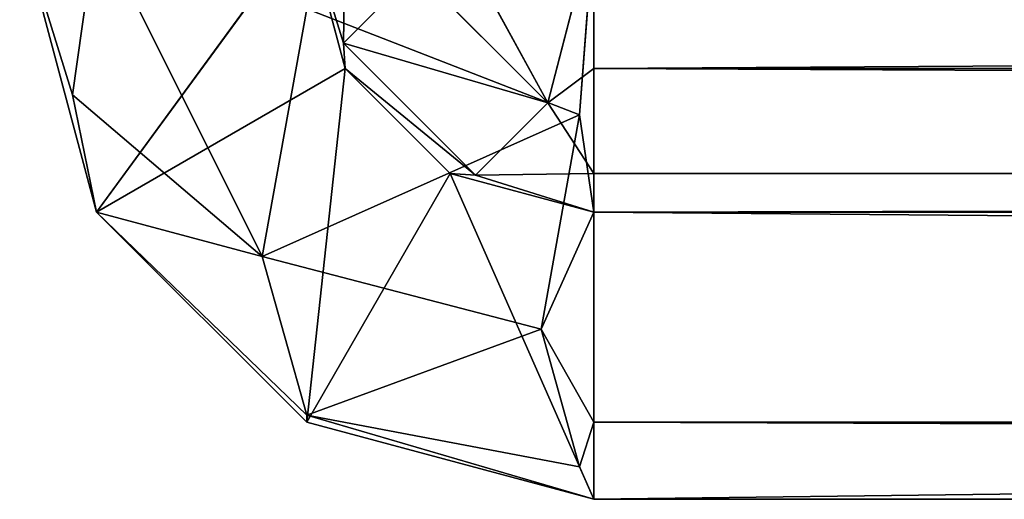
# Model space of a CAD drawing. Extents: x 0.1 to 22, y -6.2 to 5.8.
# Tile 1 of 97: x 13.509 to 13.852, y -6.196 to -6.029. Entities that reach past the tile are written whole.
import ezdxf

# ---------------------------------------------------------------- set-up
doc = ezdxf.new("R2010")
doc.units = 0
doc.header["$LTSCALE"] = 2.54
doc.layers.get('0').update_dxf_attribs({"color": 13, "linetype": 'CONTINUOUS'})

# ---------------------------------------------------------------- blocks, each defined once
blk = doc.blocks.new('GRUPA1_1')
at = {"color": 0}
for p, q in [((13.53537, -6.09582, -8.59043), (13.50858, -5.99582, -8.59043)), ((13.50858, -5.99582, -8.59043), (13.52693, -6.055, -8.64961)), ((13.50858, -5.99582, -8.59043), (13.52693, -6.055, -8.64961)), ((13.53537, -6.09582, -8.59043), (13.50858, -5.99582, -8.59043)), ((13.53537, -6.09582, -8.59043), (13.50858, -5.99582, -4.29043)), ((13.53537, -6.09582, -8.59043), (13.50858, -5.99582, -4.29043)), ((13.53537, -6.09582, -4.29043), (13.50858, -5.99582, -4.29043)), ((13.53537, -6.09582, -4.29043), (13.50858, -5.99582, -4.29043)), ((13.53537, -5.99582, -8.69043), (13.52693, -6.055, -8.64961)), ((13.53537, -5.99582, -8.69043), (13.52693, -6.055, -8.64961)), ((13.53537, -5.99582, -8.69043), (13.59311, -6.11129, -8.7059)), ((13.53537, -5.99582, -8.69043), (13.59311, -6.11129, -8.7059)), ((13.53537, -6.09582, -4.29043), (13.60858, -5.99582, -4.29043)), ((13.53537, -6.09582, -4.29043), (13.60858, -5.99582, -4.29043)), ((13.60858, -5.99582, -8.59043), (13.62136, -6.03704, -8.6168)), ((13.60858, -5.99582, -8.59043), (13.62136, -6.03704, -8.6168)), ((13.60858, -5.99582, -8.59043), (13.62198, -6.04582, -8.59043)), ((13.60858, -5.99582, -4.29043), (13.62198, -6.04582, -4.29043)), ((13.62198, -6.04582, -4.29043), (13.60858, -5.99582, -8.59043)), ((13.62198, -6.04582, -4.29043), (13.60858, -5.99582, -8.59043)), ((13.60858, -5.99582, -8.59043), (13.62198, -6.04582, -8.59043)), ((13.60858, -5.99582, -4.29043), (13.62198, -6.04582, -4.29043)), ((13.62198, -5.99582, -8.64043), (13.62136, -6.03704, -8.6168)), ((13.62198, -5.99582, -8.64043), (13.62136, -6.03704, -8.6168)), ((13.65858, -5.99582, -8.67704), (13.6926, -6.05781, -8.66726)), ((13.65858, -5.99582, -8.67704), (13.6926, -6.05781, -8.66726)), ((13.70858, -5.99582, -8.69043), (13.6926, -6.05781, -8.66726)), ((13.70858, -5.99582, -8.69043), (13.6926, -6.05781, -8.66726)), ((13.70858, -5.99582, -8.79043), (13.70363, -6.06201, -8.7791)), ((13.70858, -5.99582, -8.79043), (13.70363, -6.06201, -8.7791)), ((13.70858, -5.99582, -8.79043), (13.70858, -6.09582, -8.76364)), ((13.70858, -5.99582, -8.79043), (13.70858, -6.09582, -8.76364)), ((13.70858, -6.04582, -8.67704), (13.70858, -5.99582, -8.69043)), ((13.70858, -6.04582, -8.67704), (13.70858, -5.99582, -8.69043)), ((13.70858, -6.04582, -8.67704), (21.80858, -5.99582, -8.69043)), ((13.70858, -6.04582, -8.67704), (21.80858, -5.99582, -8.69043)), ((13.62136, -6.03704, -8.6168), (13.64659, -6.0118, -8.66726)), ((13.62136, -6.03704, -8.6168), (13.64659, -6.0118, -8.66726)), ((13.64659, -6.0118, -8.66726), (13.6926, -6.05781, -8.66726)), ((13.64659, -6.0118, -8.66726), (13.6926, -6.05781, -8.66726)), ((13.60858, -6.02511, -8.76114), (13.59311, -6.11129, -8.7059)), ((13.60858, -6.02511, -8.76114), (13.59311, -6.11129, -8.7059)), ((13.60858, -6.02511, -8.76114), (13.70363, -6.06201, -8.7791)), ((13.60858, -6.02511, -8.76114), (13.70363, -6.06201, -8.7791)), ((13.62198, -6.04582, -8.59043), (13.62136, -6.03704, -8.6168)), ((13.62198, -6.04582, -8.59043), (13.62136, -6.03704, -8.6168)), ((13.66737, -6.08304, -8.6168), (13.62136, -6.03704, -8.6168)), ((13.6926, -6.05781, -8.66726), (13.62136, -6.03704, -8.6168)), ((13.66737, -6.08304, -8.6168), (13.62136, -6.03704, -8.6168)), ((13.6926, -6.05781, -8.66726), (13.62136, -6.03704, -8.6168)), ((13.53537, -6.09582, -4.29043), (13.62198, -6.04582, -4.29043)), ((13.53537, -6.09582, -4.29043), (13.62198, -6.04582, -4.29043)), ((13.60858, -6.16903, -4.29043), (13.62198, -6.04582, -4.29043)), ((13.60858, -6.16903, -4.29043), (13.62198, -6.04582, -4.29043)), ((13.62198, -6.04582, -8.59043), (13.66737, -6.08304, -8.6168)), ((13.62198, -6.04582, -8.59043), (13.66737, -6.08304, -8.6168)), ((13.62198, -6.04582, -8.59043), (13.65858, -6.08242, -8.59043)), ((13.62198, -6.04582, -4.29043), (13.62198, -6.04582, -8.59043)), ((13.62198, -6.04582, -4.29043), (13.62198, -6.04582, -8.59043)), ((13.62198, -6.04582, -4.29043), (13.65858, -6.08242, -8.59043)), ((13.62198, -6.04582, -8.59043), (13.65858, -6.08242, -8.59043)), ((13.62198, -6.04582, -4.29043), (13.65858, -6.08242, -8.59043)), ((13.62198, -6.04582, -4.29043), (13.65858, -6.08242, -4.29043)), ((13.62198, -6.04582, -4.29043), (13.65858, -6.08242, -4.29043)), ((13.6926, -6.05781, -8.66726), (13.70858, -6.04582, -8.67704)), ((13.6926, -6.05781, -8.66726), (13.70858, -6.04582, -8.67704)), ((13.70858, -6.08242, -8.64043), (13.70858, -6.04582, -8.67704)), ((13.70858, -6.04582, -8.67704), (21.80858, -6.04582, -8.67704)), ((13.70858, -6.04582, -8.67704), (21.80858, -6.04582, -8.67704)), ((13.70858, -6.04582, -8.67704), (21.80858, -6.08242, -8.64043)), ((13.70858, -6.04582, -8.67704), (21.80858, -6.08242, -8.64043)), ((13.70858, -6.08242, -8.64043), (13.70858, -6.04582, -8.67704)), ((13.52693, -6.055, -8.64961), (13.53537, -6.09582, -8.59043)), ((13.59311, -6.11129, -8.7059), (13.52693, -6.055, -8.64961)), ((13.52693, -6.055, -8.64961), (13.53537, -6.09582, -8.59043)), ((13.59311, -6.11129, -8.7059), (13.52693, -6.055, -8.64961)), ((13.6926, -6.05781, -8.66726), (13.66737, -6.08304, -8.6168)), ((13.6926, -6.05781, -8.66726), (13.66737, -6.08304, -8.6168)), ((13.70858, -6.08242, -8.64043), (13.6926, -6.05781, -8.66726)), ((13.70858, -6.08242, -8.64043), (13.6926, -6.05781, -8.66726)), ((13.70363, -6.06201, -8.7791), (13.59311, -6.11129, -8.7059)), ((13.70363, -6.06201, -8.7791), (13.59311, -6.11129, -8.7059)), ((13.69023, -6.13665, -8.73126), (13.70363, -6.06201, -8.7791)), ((13.69023, -6.13665, -8.73126), (13.70363, -6.06201, -8.7791)), ((13.70858, -6.09582, -8.76364), (13.70363, -6.06201, -8.7791)), ((13.70858, -6.09582, -8.76364), (13.70363, -6.06201, -8.7791)), ((13.60858, -6.16903, -4.29043), (13.65858, -6.08242, -4.29043)), ((13.60858, -6.16903, -4.29043), (13.65858, -6.08242, -4.29043)), ((13.65858, -6.08242, -8.59043), (13.66737, -6.08304, -8.6168)), ((13.65858, -6.08242, -8.59043), (13.66737, -6.08304, -8.6168)), ((13.65858, -6.08242, -8.59043), (13.70858, -6.09582, -8.59043)), ((13.65858, -6.08242, -4.29043), (13.65858, -6.08242, -8.59043)), ((13.65858, -6.08242, -4.29043), (13.65858, -6.08242, -8.59043)), ((13.65858, -6.08242, -4.29043), (13.70858, -6.09582, -4.29043)), ((13.70858, -6.09582, -4.29043), (13.65858, -6.08242, -8.59043)), ((13.65858, -6.08242, -8.59043), (13.70858, -6.09582, -8.59043)), ((13.70858, -6.09582, -4.29043), (13.65858, -6.08242, -8.59043)), ((13.70858, -6.19582, -4.29043), (13.65858, -6.08242, -4.29043)), ((13.70858, -6.19582, -4.29043), (13.65858, -6.08242, -4.29043)), ((13.65858, -6.08242, -4.29043), (13.70858, -6.09582, -4.29043)), ((13.70858, -6.08242, -8.64043), (13.66737, -6.08304, -8.6168)), ((13.70858, -6.08242, -8.64043), (13.66737, -6.08304, -8.6168)), ((13.70858, -6.09582, -8.59043), (13.66737, -6.08304, -8.6168)), ((13.70858, -6.09582, -8.59043), (13.66737, -6.08304, -8.6168)), ((13.70858, -6.09582, -8.59043), (13.70858, -6.08242, -8.64043)), ((13.70858, -6.08242, -8.64043), (21.80858, -6.08242, -8.64043)), ((13.70858, -6.08242, -8.64043), (21.80858, -6.08242, -8.64043)), ((13.70858, -6.09582, -8.59043), (13.70858, -6.08242, -8.64043)), ((13.70858, -6.09582, -8.59043), (21.80858, -6.08242, -8.64043)), ((13.70858, -6.09582, -8.59043), (21.80858, -6.08242, -8.64043)), ((13.60858, -6.16903, -8.59043), (13.53537, -6.09582, -8.59043)), ((13.53537, -6.09582, -8.59043), (13.60858, -6.16653, -8.61972)), ((13.53537, -6.09582, -8.59043), (13.60858, -6.16653, -8.61972)), ((13.53537, -6.09582, -8.59043), (13.59311, -6.11129, -8.7059)), ((13.53537, -6.09582, -8.59043), (13.59311, -6.11129, -8.7059)), ((13.53537, -6.09582, -8.59043), (13.53537, -6.09582, -4.29043)), ((13.53537, -6.09582, -8.59043), (13.53537, -6.09582, -4.29043)), ((13.60858, -6.16903, -8.59043), (13.53537, -6.09582, -8.59043)), ((13.60858, -6.16903, -8.59043), (13.53537, -6.09582, -4.29043)), ((13.60858, -6.16903, -8.59043), (13.53537, -6.09582, -4.29043)), ((13.60858, -6.16903, -4.29043), (13.53537, -6.09582, -4.29043)), ((13.60858, -6.16903, -4.29043), (13.53537, -6.09582, -4.29043)), ((13.70858, -6.09582, -8.76364), (13.69023, -6.13665, -8.73126)), ((13.70858, -6.09582, -8.76364), (13.69023, -6.13665, -8.73126)), ((13.70858, -6.09582, -8.76364), (13.70858, -6.16903, -8.69043)), ((13.70858, -6.09582, -8.76364), (13.70858, -6.16903, -8.69043)), ((13.70858, -6.09582, -8.76364), (21.80858, -6.16903, -8.69043)), ((13.70858, -6.09582, -8.76364), (21.80858, -6.16903, -8.69043)), ((13.70858, -6.09582, -8.76364), (21.80858, -6.09582, -8.76364)), ((13.70858, -6.09582, -8.76364), (21.80858, -6.09582, -8.76364)), ((13.70858, -6.09582, -4.29043), (13.70858, -6.09582, -8.59043)), ((13.70858, -6.09582, -8.59043), (21.80858, -6.09582, -8.59043)), ((13.70858, -6.09582, -8.59043), (21.80858, -6.09582, -8.59043)), ((13.70858, -6.09582, -8.59043), (21.80858, -6.09582, -4.29043)), ((13.70858, -6.09582, -8.59043), (21.80858, -6.09582, -4.29043)), ((13.70858, -6.09582, -4.29043), (13.70858, -6.09582, -8.59043)), ((13.70858, -6.09582, -4.29043), (21.80858, -6.09582, -4.29043)), ((13.70858, -6.19582, -4.29043), (13.70858, -6.09582, -4.29043)), ((13.70858, -6.19582, -4.29043), (13.70858, -6.09582, -4.29043)), ((13.70858, -6.19582, -4.29043), (21.80858, -6.09582, -4.29043)), ((13.70858, -6.09582, -4.29043), (21.80858, -6.09582, -4.29043)), ((13.70858, -6.19582, -4.29043), (21.80858, -6.09582, -4.29043)), ((13.69023, -6.13665, -8.73126), (13.59311, -6.11129, -8.7059)), ((13.69023, -6.13665, -8.73126), (13.59311, -6.11129, -8.7059)), ((13.60858, -6.16653, -8.61972), (13.59311, -6.11129, -8.7059)), ((13.60858, -6.16653, -8.61972), (13.59311, -6.11129, -8.7059)), ((13.69023, -6.13665, -8.73126), (13.60858, -6.16653, -8.61972)), ((13.69023, -6.13665, -8.73126), (13.60858, -6.16653, -8.61972)), ((13.70858, -6.16903, -8.69043), (13.69023, -6.13665, -8.73126)), ((13.70858, -6.16903, -8.69043), (13.69023, -6.13665, -8.73126)), ((13.70363, -6.18449, -8.65662), (13.69023, -6.13665, -8.73126)), ((13.70363, -6.18449, -8.65662), (13.69023, -6.13665, -8.73126)), ((13.70858, -6.19582, -8.59043), (13.60858, -6.16653, -8.61972)), ((13.60858, -6.16653, -8.61972), (13.70363, -6.18449, -8.65662)), ((13.70858, -6.19582, -8.59043), (13.60858, -6.16653, -8.61972)), ((13.60858, -6.16903, -8.59043), (13.60858, -6.16653, -8.61972)), ((13.60858, -6.16903, -8.59043), (13.60858, -6.16653, -8.61972)), ((13.60858, -6.16653, -8.61972), (13.70363, -6.18449, -8.65662)), ((13.70858, -6.19582, -8.59043), (13.60858, -6.16903, -8.59043)), ((13.60858, -6.16903, -8.59043), (13.60858, -6.16903, -4.29043)), ((13.60858, -6.16903, -8.59043), (13.60858, -6.16903, -4.29043)), ((13.70858, -6.19582, -8.59043), (13.60858, -6.16903, -8.59043)), ((13.70858, -6.19582, -8.59043), (13.60858, -6.16903, -4.29043)), ((13.70858, -6.19582, -8.59043), (13.60858, -6.16903, -4.29043)), ((13.70858, -6.19582, -4.29043), (13.60858, -6.16903, -4.29043)), ((13.70858, -6.19582, -4.29043), (13.60858, -6.16903, -4.29043)), ((13.70858, -6.16903, -8.69043), (13.70363, -6.18449, -8.65662)), ((13.70858, -6.16903, -8.69043), (13.70363, -6.18449, -8.65662)), ((13.70858, -6.16903, -8.69043), (13.70858, -6.19582, -8.59043)), ((13.70858, -6.16903, -8.69043), (13.70858, -6.19582, -8.59043)), ((13.70858, -6.16903, -8.69043), (21.80858, -6.19582, -8.59043)), ((13.70858, -6.16903, -8.69043), (21.80858, -6.19582, -8.59043)), ((13.70858, -6.16903, -8.69043), (21.80858, -6.16903, -8.69043)), ((13.70858, -6.16903, -8.69043), (21.80858, -6.16903, -8.69043)), ((13.70858, -6.19582, -8.59043), (13.70363, -6.18449, -8.65662)), ((13.70858, -6.19582, -8.59043), (13.70363, -6.18449, -8.65662)), ((13.70858, -6.19582, -8.59043), (13.70858, -6.19582, -4.29043)), ((21.80858, -6.19582, -8.59043), (13.70858, -6.19582, -8.59043)), ((13.70858, -6.19582, -4.29043), (21.80858, -6.19582, -4.29043)), ((21.80858, -6.19582, -8.59043), (13.70858, -6.19582, -8.59043)), ((21.80858, -6.19582, -8.59043), (13.70858, -6.19582, -4.29043)), ((13.70858, -6.19582, -8.59043), (13.70858, -6.19582, -4.29043)), ((21.80858, -6.19582, -8.59043), (13.70858, -6.19582, -4.29043)), ((13.70858, -6.19582, -4.29043), (21.80858, -6.19582, -4.29043))]:
    blk.add_line(p, q, dxfattribs=at)
at = {"color": 9}
mesh = blk.add_polyface(dxfattribs=at)
corners = [(13.50858, -5.99582, -8.59043), (13.52693, -6.055, -8.64961), (13.53537, -6.09582, -8.59043)]
mesh.append_faces([[corners[k] for k in face] for face in [(0, 1, 2)]], dxfattribs={"color": 9})
mesh = blk.add_polyface(dxfattribs=at)
corners = [(13.53537, -5.99582, -8.69043), (13.52693, -6.055, -8.64961), (13.50858, -5.99582, -8.59043)]
mesh.append_faces([[corners[k] for k in face] for face in [(0, 1, 2)]], dxfattribs={"color": 9})
mesh = blk.add_polyface(dxfattribs=at)
corners = [(13.50858, -5.99582, -8.59043), (13.53537, -6.09582, -8.59043), (13.50858, -5.99582, -4.29043)]
mesh.append_faces([[corners[k] for k in face] for face in [(0, 1, 2)]], dxfattribs={"color": 9})
mesh = blk.add_polyface(dxfattribs=at)
corners = [(13.50858, -5.99582, -4.29043), (13.53537, -6.09582, -8.59043), (13.53537, -6.09582, -4.29043)]
mesh.append_faces([[corners[k] for k in face] for face in [(0, 1, 2)]], dxfattribs={"color": 9})
mesh = blk.add_polyface(dxfattribs=at)
corners = [(13.60858, -5.99582, -4.29043), (13.50858, -5.99582, -4.29043), (13.53537, -6.09582, -4.29043)]
mesh.append_faces([[corners[k] for k in face] for face in [(0, 1, 2)]], dxfattribs={"color": 9})
mesh = blk.add_polyface(dxfattribs=at)
corners = [(13.53537, -5.99582, -8.69043), (13.59311, -6.11129, -8.7059), (13.52693, -6.055, -8.64961)]
mesh.append_faces([[corners[k] for k in face] for face in [(0, 1, 2)]], dxfattribs={"color": 9})
mesh = blk.add_polyface(dxfattribs=at)
corners = [(13.53537, -5.99582, -8.69043), (13.60858, -6.02511, -8.76114), (13.59311, -6.11129, -8.7059)]
mesh.append_faces([[corners[k] for k in face] for face in [(0, 1, 2)]], dxfattribs={"color": 9})
mesh = blk.add_polyface(dxfattribs=at)
corners = [(13.62198, -6.04582, -4.29043), (13.60858, -5.99582, -4.29043), (13.53537, -6.09582, -4.29043)]
mesh.append_faces([[corners[k] for k in face] for face in [(0, 1, 2)]], dxfattribs={"color": 9})
mesh = blk.add_polyface(dxfattribs=at)
corners = [(13.70858, -5.99582, -8.79043), (13.70363, -6.06201, -8.7791), (13.60858, -6.02511, -8.76114)]
mesh.append_faces([[corners[k] for k in face] for face in [(0, 1, 2)]], dxfattribs={"color": 9})
mesh = blk.add_polyface(dxfattribs=at)
corners = [(13.60858, -5.99582, -8.59043), (13.62136, -6.03704, -8.6168), (13.62198, -5.99582, -8.64043)]
mesh.append_faces([[corners[k] for k in face] for face in [(0, 1, 2)]], dxfattribs={"color": 9})
mesh = blk.add_polyface(dxfattribs=at)
corners = [(13.60858, -5.99582, -8.59043), (13.62198, -6.04582, -8.59043), (13.62136, -6.03704, -8.6168)]
mesh.append_faces([[corners[k] for k in face] for face in [(0, 1, 2)]], dxfattribs={"color": 9})
mesh = blk.add_polyface(dxfattribs=at)
corners = [(13.60858, -5.99582, -4.29043), (13.62198, -6.04582, -4.29043), (13.60858, -5.99582, -8.59043)]
mesh.append_faces([[corners[k] for k in face] for face in [(0, 1, 2)]], dxfattribs={"color": 9})
mesh = blk.add_polyface(dxfattribs=at)
corners = [(13.60858, -5.99582, -8.59043), (13.62198, -6.04582, -4.29043), (13.62198, -6.04582, -8.59043)]
mesh.append_faces([[corners[k] for k in face] for face in [(0, 1, 2)]], dxfattribs={"color": 9})
mesh = blk.add_polyface(dxfattribs=at)
corners = [(13.62198, -5.99582, -8.64043), (13.62136, -6.03704, -8.6168), (13.64659, -6.0118, -8.66726)]
mesh.append_faces([[corners[k] for k in face] for face in [(0, 1, 2)]], dxfattribs={"color": 9})
mesh = blk.add_polyface(dxfattribs=at)
corners = [(13.6926, -6.05781, -8.66726), (13.65858, -5.99582, -8.67704), (13.64659, -6.0118, -8.66726)]
mesh.append_faces([[corners[k] for k in face] for face in [(0, 1, 2)]], dxfattribs={"color": 9})
mesh = blk.add_polyface(dxfattribs=at)
corners = [(13.70858, -5.99582, -8.69043), (13.65858, -5.99582, -8.67704), (13.6926, -6.05781, -8.66726)]
mesh.append_faces([[corners[k] for k in face] for face in [(0, 1, 2)]], dxfattribs={"color": 9})
mesh = blk.add_polyface(dxfattribs=at)
corners = [(13.70858, -5.99582, -8.69043), (13.6926, -6.05781, -8.66726), (13.70858, -6.04582, -8.67704)]
mesh.append_faces([[corners[k] for k in face] for face in [(0, 1, 2)]], dxfattribs={"color": 9})
mesh = blk.add_polyface(dxfattribs=at)
corners = [(13.70858, -5.99582, -8.79043), (13.70858, -6.09582, -8.76364), (13.70363, -6.06201, -8.7791)]
mesh.append_faces([[corners[k] for k in face] for face in [(0, 1, 2)]], dxfattribs={"color": 9})
mesh = blk.add_polyface(dxfattribs=at)
corners = [(21.80858, -6.09582, -8.76364), (13.70858, -6.09582, -8.76364), (13.70858, -5.99582, -8.79043)]
mesh.append_faces([[corners[k] for k in face] for face in [(0, 1, 2)]], dxfattribs={"color": 9})
mesh = blk.add_polyface(dxfattribs=at)
corners = [(21.80858, -6.09582, -8.76364), (13.70858, -5.99582, -8.79043), (21.80858, -5.99582, -8.79043)]
mesh.append_faces([[corners[k] for k in face] for face in [(0, 1, 2)]], dxfattribs={"color": 9})
mesh = blk.add_polyface(dxfattribs=at)
corners = [(21.80858, -5.99582, -8.69043), (13.70858, -5.99582, -8.69043), (13.70858, -6.04582, -8.67704)]
mesh.append_faces([[corners[k] for k in face] for face in [(0, 1, 2)]], dxfattribs={"color": 9})
mesh = blk.add_polyface(dxfattribs=at)
corners = [(21.80858, -5.99582, -8.69043), (13.70858, -6.04582, -8.67704), (21.80858, -6.04582, -8.67704)]
mesh.append_faces([[corners[k] for k in face] for face in [(0, 1, 2)]], dxfattribs={"color": 9})
mesh = blk.add_polyface(dxfattribs=at)
corners = [(13.6926, -6.05781, -8.66726), (13.64659, -6.0118, -8.66726), (13.62136, -6.03704, -8.6168)]
mesh.append_faces([[corners[k] for k in face] for face in [(0, 1, 2)]], dxfattribs={"color": 9})
mesh = blk.add_polyface(dxfattribs=at)
corners = [(13.70363, -6.06201, -8.7791), (13.59311, -6.11129, -8.7059), (13.60858, -6.02511, -8.76114)]
mesh.append_faces([[corners[k] for k in face] for face in [(0, 1, 2)]], dxfattribs={"color": 9})
mesh = blk.add_polyface(dxfattribs=at)
corners = [(13.62198, -6.04582, -8.59043), (13.66737, -6.08304, -8.6168), (13.62136, -6.03704, -8.6168)]
mesh.append_faces([[corners[k] for k in face] for face in [(0, 1, 2)]], dxfattribs={"color": 9})
mesh = blk.add_polyface(dxfattribs=at)
corners = [(13.66737, -6.08304, -8.6168), (13.6926, -6.05781, -8.66726), (13.62136, -6.03704, -8.6168)]
mesh.append_faces([[corners[k] for k in face] for face in [(0, 1, 2)]], dxfattribs={"color": 9})
mesh = blk.add_polyface(dxfattribs=at)
corners = [(13.62198, -6.04582, -4.29043), (13.53537, -6.09582, -4.29043), (13.60858, -6.16903, -4.29043)]
mesh.append_faces([[corners[k] for k in face] for face in [(0, 1, 2)]], dxfattribs={"color": 9})
mesh = blk.add_polyface(dxfattribs=at)
corners = [(13.65858, -6.08242, -4.29043), (13.62198, -6.04582, -4.29043), (13.60858, -6.16903, -4.29043)]
mesh.append_faces([[corners[k] for k in face] for face in [(0, 1, 2)]], dxfattribs={"color": 9})
mesh = blk.add_polyface(dxfattribs=at)
corners = [(13.62198, -6.04582, -8.59043), (13.65858, -6.08242, -8.59043), (13.66737, -6.08304, -8.6168)]
mesh.append_faces([[corners[k] for k in face] for face in [(0, 1, 2)]], dxfattribs={"color": 9})
mesh = blk.add_polyface(dxfattribs=at)
corners = [(13.62198, -6.04582, -4.29043), (13.65858, -6.08242, -8.59043), (13.62198, -6.04582, -8.59043)]
mesh.append_faces([[corners[k] for k in face] for face in [(0, 1, 2)]], dxfattribs={"color": 9})
mesh = blk.add_polyface(dxfattribs=at)
corners = [(13.62198, -6.04582, -4.29043), (13.65858, -6.08242, -4.29043), (13.65858, -6.08242, -8.59043)]
mesh.append_faces([[corners[k] for k in face] for face in [(0, 1, 2)]], dxfattribs={"color": 9})
mesh = blk.add_polyface(dxfattribs=at)
corners = [(13.70858, -6.08242, -8.64043), (13.70858, -6.04582, -8.67704), (13.6926, -6.05781, -8.66726)]
mesh.append_faces([[corners[k] for k in face] for face in [(0, 1, 2)]], dxfattribs={"color": 9})
mesh = blk.add_polyface(dxfattribs=at)
corners = [(21.80858, -6.08242, -8.64043), (21.80858, -6.04582, -8.67704), (13.70858, -6.04582, -8.67704)]
mesh.append_faces([[corners[k] for k in face] for face in [(0, 1, 2)]], dxfattribs={"color": 9})
mesh = blk.add_polyface(dxfattribs=at)
corners = [(21.80858, -6.08242, -8.64043), (13.70858, -6.04582, -8.67704), (13.70858, -6.08242, -8.64043)]
mesh.append_faces([[corners[k] for k in face] for face in [(0, 1, 2)]], dxfattribs={"color": 9})
mesh = blk.add_polyface(dxfattribs=at)
corners = [(13.52693, -6.055, -8.64961), (13.59311, -6.11129, -8.7059), (13.53537, -6.09582, -8.59043)]
mesh.append_faces([[corners[k] for k in face] for face in [(0, 1, 2)]], dxfattribs={"color": 9})
mesh = blk.add_polyface(dxfattribs=at)
corners = [(13.66737, -6.08304, -8.6168), (13.70858, -6.08242, -8.64043), (13.6926, -6.05781, -8.66726)]
mesh.append_faces([[corners[k] for k in face] for face in [(0, 1, 2)]], dxfattribs={"color": 9})
mesh = blk.add_polyface(dxfattribs=at)
corners = [(13.70363, -6.06201, -8.7791), (13.69023, -6.13665, -8.73126), (13.59311, -6.11129, -8.7059)]
mesh.append_faces([[corners[k] for k in face] for face in [(0, 1, 2)]], dxfattribs={"color": 9})
mesh = blk.add_polyface(dxfattribs=at)
corners = [(13.70858, -6.09582, -8.76364), (13.69023, -6.13665, -8.73126), (13.70363, -6.06201, -8.7791)]
mesh.append_faces([[corners[k] for k in face] for face in [(0, 1, 2)]], dxfattribs={"color": 9})
mesh = blk.add_polyface(dxfattribs=at)
corners = [(13.70858, -6.19582, -4.29043), (13.65858, -6.08242, -4.29043), (13.60858, -6.16903, -4.29043)]
mesh.append_faces([[corners[k] for k in face] for face in [(0, 1, 2)]], dxfattribs={"color": 9})
mesh = blk.add_polyface(dxfattribs=at)
corners = [(13.70858, -6.09582, -8.59043), (13.66737, -6.08304, -8.6168), (13.65858, -6.08242, -8.59043)]
mesh.append_faces([[corners[k] for k in face] for face in [(0, 1, 2)]], dxfattribs={"color": 9})
mesh = blk.add_polyface(dxfattribs=at)
corners = [(13.70858, -6.09582, -4.29043), (13.65858, -6.08242, -8.59043), (13.65858, -6.08242, -4.29043)]
mesh.append_faces([[corners[k] for k in face] for face in [(0, 1, 2)]], dxfattribs={"color": 9})
mesh = blk.add_polyface(dxfattribs=at)
corners = [(13.70858, -6.09582, -4.29043), (13.70858, -6.09582, -8.59043), (13.65858, -6.08242, -8.59043)]
mesh.append_faces([[corners[k] for k in face] for face in [(0, 1, 2)]], dxfattribs={"color": 9})
mesh = blk.add_polyface(dxfattribs=at)
corners = [(13.70858, -6.09582, -4.29043), (13.65858, -6.08242, -4.29043), (13.70858, -6.19582, -4.29043)]
mesh.append_faces([[corners[k] for k in face] for face in [(0, 1, 2)]], dxfattribs={"color": 9})
mesh = blk.add_polyface(dxfattribs=at)
corners = [(13.70858, -6.09582, -8.59043), (13.70858, -6.08242, -8.64043), (13.66737, -6.08304, -8.6168)]
mesh.append_faces([[corners[k] for k in face] for face in [(0, 1, 2)]], dxfattribs={"color": 9})
mesh = blk.add_polyface(dxfattribs=at)
corners = [(13.70858, -6.09582, -8.59043), (21.80858, -6.08242, -8.64043), (13.70858, -6.08242, -8.64043)]
mesh.append_faces([[corners[k] for k in face] for face in [(0, 1, 2)]], dxfattribs={"color": 9})
mesh = blk.add_polyface(dxfattribs=at)
corners = [(21.80858, -6.09582, -8.59043), (21.80858, -6.08242, -8.64043), (13.70858, -6.09582, -8.59043)]
mesh.append_faces([[corners[k] for k in face] for face in [(0, 1, 2)]], dxfattribs={"color": 9})
mesh = blk.add_polyface(dxfattribs=at)
corners = [(13.53537, -6.09582, -8.59043), (13.60858, -6.16653, -8.61972), (13.60858, -6.16903, -8.59043)]
mesh.append_faces([[corners[k] for k in face] for face in [(0, 1, 2)]], dxfattribs={"color": 9})
mesh = blk.add_polyface(dxfattribs=at)
corners = [(13.53537, -6.09582, -8.59043), (13.59311, -6.11129, -8.7059), (13.60858, -6.16653, -8.61972)]
mesh.append_faces([[corners[k] for k in face] for face in [(0, 1, 2)]], dxfattribs={"color": 9})
mesh = blk.add_polyface(dxfattribs=at)
corners = [(13.53537, -6.09582, -4.29043), (13.53537, -6.09582, -8.59043), (13.60858, -6.16903, -8.59043)]
mesh.append_faces([[corners[k] for k in face] for face in [(0, 1, 2)]], dxfattribs={"color": 9})
mesh = blk.add_polyface(dxfattribs=at)
corners = [(13.53537, -6.09582, -4.29043), (13.60858, -6.16903, -8.59043), (13.60858, -6.16903, -4.29043)]
mesh.append_faces([[corners[k] for k in face] for face in [(0, 1, 2)]], dxfattribs={"color": 9})
mesh = blk.add_polyface(dxfattribs=at)
corners = [(13.70858, -6.16903, -8.69043), (13.69023, -6.13665, -8.73126), (13.70858, -6.09582, -8.76364)]
mesh.append_faces([[corners[k] for k in face] for face in [(0, 1, 2)]], dxfattribs={"color": 9})
mesh = blk.add_polyface(dxfattribs=at)
corners = [(13.70858, -6.16903, -8.69043), (13.70858, -6.09582, -8.76364), (21.80858, -6.16903, -8.69043)]
mesh.append_faces([[corners[k] for k in face] for face in [(0, 1, 2)]], dxfattribs={"color": 9})
mesh = blk.add_polyface(dxfattribs=at)
corners = [(21.80858, -6.16903, -8.69043), (13.70858, -6.09582, -8.76364), (21.80858, -6.09582, -8.76364)]
mesh.append_faces([[corners[k] for k in face] for face in [(0, 1, 2)]], dxfattribs={"color": 9})
mesh = blk.add_polyface(dxfattribs=at)
corners = [(21.80858, -6.09582, -4.29043), (21.80858, -6.09582, -8.59043), (13.70858, -6.09582, -8.59043)]
mesh.append_faces([[corners[k] for k in face] for face in [(0, 1, 2)]], dxfattribs={"color": 9})
mesh = blk.add_polyface(dxfattribs=at)
corners = [(21.80858, -6.09582, -4.29043), (13.70858, -6.09582, -8.59043), (13.70858, -6.09582, -4.29043)]
mesh.append_faces([[corners[k] for k in face] for face in [(0, 1, 2)]], dxfattribs={"color": 9})
mesh = blk.add_polyface(dxfattribs=at)
corners = [(21.80858, -6.09582, -4.29043), (13.70858, -6.09582, -4.29043), (13.70858, -6.19582, -4.29043)]
mesh.append_faces([[corners[k] for k in face] for face in [(0, 1, 2)]], dxfattribs={"color": 9})
mesh = blk.add_polyface(dxfattribs=at)
corners = [(21.80858, -6.09582, -4.29043), (13.70858, -6.19582, -4.29043), (21.80858, -6.19582, -4.29043)]
mesh.append_faces([[corners[k] for k in face] for face in [(0, 1, 2)]], dxfattribs={"color": 9})
mesh = blk.add_polyface(dxfattribs=at)
corners = [(13.60858, -6.16653, -8.61972), (13.59311, -6.11129, -8.7059), (13.69023, -6.13665, -8.73126)]
mesh.append_faces([[corners[k] for k in face] for face in [(0, 1, 2)]], dxfattribs={"color": 9})
mesh = blk.add_polyface(dxfattribs=at)
corners = [(13.60858, -6.16653, -8.61972), (13.69023, -6.13665, -8.73126), (13.70363, -6.18449, -8.65662)]
mesh.append_faces([[corners[k] for k in face] for face in [(0, 1, 2)]], dxfattribs={"color": 9})
mesh = blk.add_polyface(dxfattribs=at)
corners = [(13.70363, -6.18449, -8.65662), (13.69023, -6.13665, -8.73126), (13.70858, -6.16903, -8.69043)]
mesh.append_faces([[corners[k] for k in face] for face in [(0, 1, 2)]], dxfattribs={"color": 9})
mesh = blk.add_polyface(dxfattribs=at)
corners = [(13.70858, -6.19582, -8.59043), (13.60858, -6.16653, -8.61972), (13.70363, -6.18449, -8.65662)]
mesh.append_faces([[corners[k] for k in face] for face in [(0, 1, 2)]], dxfattribs={"color": 9})
mesh = blk.add_polyface(dxfattribs=at)
corners = [(13.60858, -6.16903, -8.59043), (13.60858, -6.16653, -8.61972), (13.70858, -6.19582, -8.59043)]
mesh.append_faces([[corners[k] for k in face] for face in [(0, 1, 2)]], dxfattribs={"color": 9})
mesh = blk.add_polyface(dxfattribs=at)
corners = [(13.60858, -6.16903, -4.29043), (13.60858, -6.16903, -8.59043), (13.70858, -6.19582, -8.59043)]
mesh.append_faces([[corners[k] for k in face] for face in [(0, 1, 2)]], dxfattribs={"color": 9})
mesh = blk.add_polyface(dxfattribs=at)
corners = [(13.60858, -6.16903, -4.29043), (13.70858, -6.19582, -8.59043), (13.70858, -6.19582, -4.29043)]
mesh.append_faces([[corners[k] for k in face] for face in [(0, 1, 2)]], dxfattribs={"color": 9})
mesh = blk.add_polyface(dxfattribs=at)
corners = [(13.70858, -6.16903, -8.69043), (13.70858, -6.19582, -8.59043), (13.70363, -6.18449, -8.65662)]
mesh.append_faces([[corners[k] for k in face] for face in [(0, 1, 2)]], dxfattribs={"color": 9})
mesh = blk.add_polyface(dxfattribs=at)
corners = [(13.70858, -6.19582, -8.59043), (13.70858, -6.16903, -8.69043), (21.80858, -6.19582, -8.59043)]
mesh.append_faces([[corners[k] for k in face] for face in [(0, 1, 2)]], dxfattribs={"color": 9})
mesh = blk.add_polyface(dxfattribs=at)
corners = [(21.80858, -6.19582, -8.59043), (13.70858, -6.16903, -8.69043), (21.80858, -6.16903, -8.69043)]
mesh.append_faces([[corners[k] for k in face] for face in [(0, 1, 2)]], dxfattribs={"color": 9})
mesh = blk.add_polyface(dxfattribs=at)
corners = [(13.70858, -6.19582, -4.29043), (13.70858, -6.19582, -8.59043), (21.80858, -6.19582, -8.59043)]
mesh.append_faces([[corners[k] for k in face] for face in [(0, 1, 2)]], dxfattribs={"color": 9})
mesh = blk.add_polyface(dxfattribs=at)
corners = [(13.70858, -6.19582, -4.29043), (21.80858, -6.19582, -8.59043), (21.80858, -6.19582, -4.29043)]
mesh.append_faces([[corners[k] for k in face] for face in [(0, 1, 2)]], dxfattribs={"color": 9})
blk = doc.blocks.new('GRUPA0_1')
at = {"color": 0}
blk.add_blockref('GRUPA1_1', (0, 0), dxfattribs=at)

msp = doc.modelspace()

# ---------------------------------------------------------------- block references
at = {"color": 0}
msp.add_blockref('GRUPA0_1', (0, 0), dxfattribs=at)

doc.saveas('drawing.dxf')
